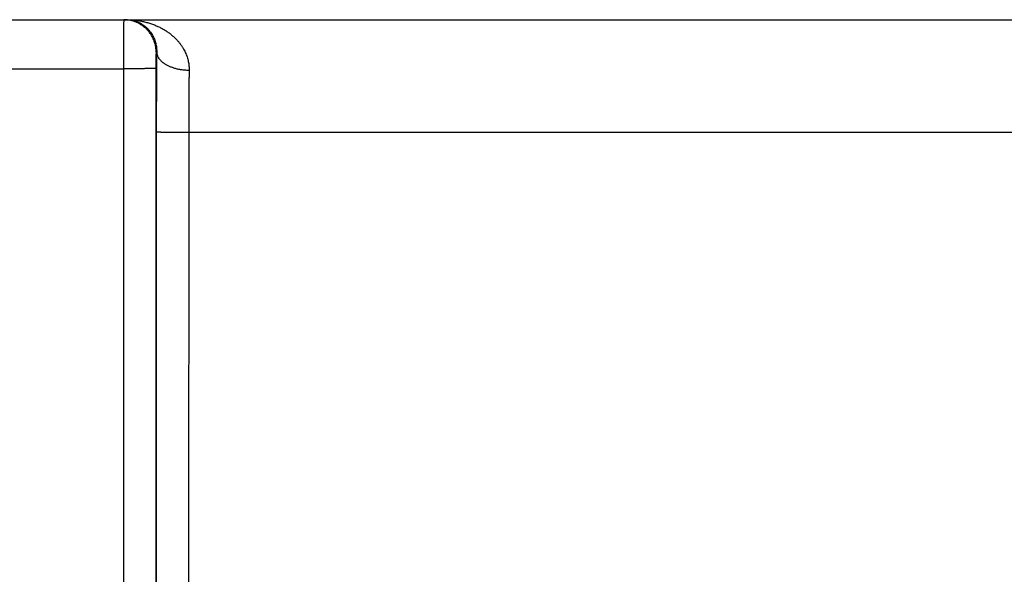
# Model space of a CAD drawing. Header units: inches. Extents: x 0 to 34, y 0 to 22.
# Tile 47 of 152: x 17.79 to 18.398, y 8.832 to 9.174. Entities that reach past the tile are written whole.
import ezdxf

# ---------------------------------------------------------------- set-up
doc = ezdxf.new("R2010")
doc.units = ezdxf.units.IN
doc.header["$LTSCALE"] = 1.87
doc.header["$MEASUREMENT"] = 0
doc.layers.get('0').update_dxf_attribs({"linetype": 'CONTINUOUS'})

msp = doc.modelspace()

# ---------------------------------------------------------------- linework, layer by layer
at = {"color": 7, "linetype": 'CONTINUOUS'}
for p, q in [((16.7548, 9.17443), (24.46884, 9.17443)), ((17.87483, 9.15443), (17.87449, 9.15443)), ((17.60529, 9.14417), (17.85432, 9.14417)), ((17.85432, 9.14417), (17.8544, 8.56883)), ((17.87431, 9.14434), (17.8744, 8.569)), ((17.87457, 9.10521), (17.87449, 8.56909)), ((17.89456, 9.10504), (17.89448, 8.56891)), ((17.89456, 9.10504), (18.49504, 9.10504))]:
    msp.add_line(p, q, dxfattribs=at)
for points, knots in [([(17.85449, 9.17443), (17.85448, 9.17443), (17.85449, 9.17435), (17.85446, 9.17426), (17.85447, 9.17405), (17.85445, 9.17378), (17.85445, 9.17343), (17.85444, 9.17301), (17.85443, 9.17252), (17.85442, 9.17195), (17.85441, 9.1713), (17.8544, 9.17059), (17.8544, 9.16982), (17.85439, 9.16897), (17.85438, 9.16807), (17.85438, 9.1671), (17.85437, 9.16607), (17.85436, 9.16498), (17.85436, 9.16384), (17.85435, 9.16265), (17.85435, 9.16142), (17.85434, 9.16014), (17.85434, 9.15882), (17.85433, 9.15746), (17.85433, 9.15606), (17.85433, 9.15464), (17.85432, 9.15319), (17.85432, 9.15172), (17.85432, 9.15024), (17.85432, 9.14873), (17.85432, 9.14722), (17.85432, 9.14569), (17.85432, 9.14468), (17.85432, 9.14417)], [0, 0, 0, 0, 0.001321, 0.005191, 0.01162, 0.020591, 0.03208, 0.046057, 0.062488, 0.081332, 0.102532, 0.126024, 0.151748, 0.179644, 0.209654, 0.241718, 0.275749, 0.311638, 0.349288, 0.388613, 0.429516, 0.471874, 0.515563, 0.560482, 0.60653, 0.653571, 0.70146, 0.750073, 0.799306, 0.849045, 0.899161, 0.949523, 1, 1, 1, 1]), ([(17.87449, 9.15443), (17.87449, 9.1548), (17.87447, 9.15555), (17.87437, 9.15667), (17.87421, 9.15778), (17.874, 9.15888), (17.87372, 9.15997), (17.87337, 9.16104), (17.87297, 9.16209), (17.87252, 9.16311), (17.872, 9.16411), (17.87143, 9.16507), (17.87081, 9.16601), (17.87013, 9.16691), (17.86941, 9.16776), (17.86864, 9.16858), (17.86782, 9.16935), (17.86696, 9.17007), (17.86607, 9.17075), (17.86513, 9.17137), (17.86417, 9.17194), (17.86317, 9.17246), (17.86215, 9.17292), (17.8611, 9.17332), (17.86003, 9.17366), (17.85894, 9.17394), (17.85784, 9.17416), (17.85673, 9.17431), (17.85561, 9.17441), (17.85486, 9.17443), (17.85449, 9.17443)], [0, 0, 0, 0, 0.035717, 0.071433, 0.107149, 0.142866, 0.178582, 0.214298, 0.250014, 0.28573, 0.321446, 0.357162, 0.392877, 0.428592, 0.464307, 0.500022, 0.535736, 0.57145, 0.607164, 0.642877, 0.67859, 0.714303, 0.750016, 0.785728, 0.821441, 0.857153, 0.892865, 0.928576, 0.964288, 1, 1, 1, 1]), ([(17.85613, 9.17443), (17.85674, 9.17443), (17.85796, 9.17437), (17.85976, 9.17409), (17.86151, 9.17364), (17.86319, 9.17302), (17.86478, 9.17225), (17.86626, 9.17136), (17.86763, 9.17035), (17.86887, 9.16925), (17.86998, 9.16808), (17.87096, 9.16685), (17.87182, 9.16559), (17.87255, 9.16431), (17.87317, 9.16302), (17.87368, 9.16173), (17.87409, 9.16045), (17.8744, 9.15919), (17.87462, 9.15796), (17.87477, 9.15676), (17.87484, 9.15558), (17.87484, 9.15481), (17.87483, 9.15443)], [0, 0, 0, 0, 0.059945, 0.119634, 0.178919, 0.237611, 0.295436, 0.352234, 0.407834, 0.462136, 0.515034, 0.566455, 0.61638, 0.664764, 0.71165, 0.757028, 0.800907, 0.843331, 0.884347, 0.924056, 0.962565, 1, 1, 1, 1]), ([(17.85613, 9.17443), (17.85703, 9.17443), (17.85883, 9.17438), (17.86151, 9.17416), (17.86415, 9.17379), (17.86673, 9.17328), (17.86923, 9.17264), (17.87165, 9.17188), (17.87396, 9.171), (17.87616, 9.17002), (17.87823, 9.16895), (17.88017, 9.16781), (17.88199, 9.1666), (17.88366, 9.16533), (17.88521, 9.16401), (17.88662, 9.16266), (17.8879, 9.16128), (17.88905, 9.15989), (17.89009, 9.15848), (17.891, 9.15706), (17.89181, 9.15564), (17.89251, 9.15423), (17.8931, 9.15282), (17.8936, 9.15143), (17.89401, 9.15004), (17.89433, 9.14867), (17.89457, 9.14731), (17.89474, 9.14597), (17.89483, 9.14464), (17.89484, 9.14376), (17.89483, 9.14332)], [0, 0, 0, 0, 0.049107, 0.097936, 0.14632, 0.1941, 0.241093, 0.287108, 0.331987, 0.375631, 0.417954, 0.4589, 0.498462, 0.536619, 0.573385, 0.608809, 0.642929, 0.675794, 0.707479, 0.738056, 0.767592, 0.796163, 0.823858, 0.850756, 0.87693, 0.902462, 0.92744, 0.951956, 0.976108, 1, 1, 1, 1]), ([(17.87449, 9.15443), (17.87448, 9.15443), (17.87447, 9.15439), (17.87446, 9.15433), (17.87445, 9.15422), (17.87444, 9.15407), (17.87443, 9.15388), (17.87442, 9.15365), (17.87441, 9.15337), (17.8744, 9.15306), (17.87439, 9.15271), (17.87438, 9.15233), (17.87437, 9.15191), (17.87436, 9.15145), (17.87435, 9.15097), (17.87435, 9.15046), (17.87434, 9.14992), (17.87433, 9.14936), (17.87433, 9.14878), (17.87432, 9.14817), (17.87432, 9.14756), (17.87432, 9.14692), (17.87432, 9.14628), (17.87431, 9.14564), (17.87431, 9.14499), (17.87431, 9.14456), (17.87431, 9.14434)], [0, 0, 0, 0, 0.002367, 0.008774, 0.019404, 0.034271, 0.053344, 0.07654, 0.103708, 0.134689, 0.169365, 0.20762, 0.249307, 0.294245, 0.342227, 0.393019, 0.446375, 0.502085, 0.559944, 0.619723, 0.68111, 0.743762, 0.80733, 0.871459, 0.935796, 1, 1, 1, 1]), ([(17.87483, 9.15443), (17.87482, 9.15346), (17.8748, 9.15149), (17.87477, 9.1485), (17.87474, 9.14544), (17.87471, 9.14231), (17.87469, 9.13912), (17.87467, 9.13588), (17.87465, 9.13259), (17.87463, 9.12925), (17.87461, 9.12588), (17.8746, 9.12248), (17.87459, 9.11905), (17.87458, 9.11561), (17.87457, 9.11215), (17.87457, 9.10868), (17.87457, 9.10637), (17.87457, 9.10521)], [0, 0, 0, 0, 0.05923, 0.120016, 0.182259, 0.24585, 0.310671, 0.376607, 0.443537, 0.511335, 0.579876, 0.649038, 0.718704, 0.788752, 0.859063, 0.929519, 1, 1, 1, 1]), ([(17.87483, 9.15443), (17.87484, 9.15422), (17.87487, 9.15381), (17.87498, 9.15319), (17.87515, 9.15258), (17.87538, 9.15197), (17.87567, 9.15137), (17.87602, 9.15078), (17.87643, 9.1502), (17.8769, 9.14964), (17.87742, 9.14909), (17.878, 9.14855), (17.87862, 9.14804), (17.8793, 9.14754), (17.88002, 9.14707), (17.88079, 9.14662), (17.88161, 9.14619), (17.88246, 9.14579), (17.88335, 9.14541), (17.88428, 9.14507), (17.88524, 9.14475), (17.88623, 9.14446), (17.88725, 9.1442), (17.88829, 9.14398), (17.88934, 9.14378), (17.89042, 9.14362), (17.89151, 9.14349), (17.89261, 9.1434), (17.89372, 9.14334), (17.89446, 9.14332), (17.89483, 9.14332)], [0, 0, 0, 0, 0.024935, 0.050104, 0.07567, 0.101782, 0.128574, 0.156163, 0.184646, 0.2141, 0.244584, 0.27614, 0.308792, 0.34255, 0.377407, 0.413348, 0.450345, 0.488357, 0.527338, 0.567232, 0.607976, 0.649502, 0.691733, 0.734591, 0.777992, 0.821848, 0.86607, 0.910566, 0.955241, 1, 1, 1, 1]), ([(17.87431, 9.14434), (17.8743, 9.14433), (17.87424, 9.14433), (17.87413, 9.14432), (17.87396, 9.14431), (17.87373, 9.1443), (17.87343, 9.14429), (17.87308, 9.14428), (17.87267, 9.14427), (17.87221, 9.14427), (17.87169, 9.14426), (17.87111, 9.14425), (17.87049, 9.14424), (17.86981, 9.14423), (17.86909, 9.14423), (17.86832, 9.14422), (17.86751, 9.14421), (17.86666, 9.14421), (17.86577, 9.1442), (17.86484, 9.14419), (17.86388, 9.14419), (17.86289, 9.14419), (17.86188, 9.14418), (17.86084, 9.14418), (17.85979, 9.14417), (17.85871, 9.14417), (17.85763, 9.14417), (17.85653, 9.14417), (17.85542, 9.14417), (17.85469, 9.14417), (17.85432, 9.14417)], [0, 0, 0, 0, 0.002552, 0.008148, 0.016787, 0.028448, 0.043096, 0.060687, 0.081167, 0.104473, 0.130533, 0.159269, 0.19059, 0.224402, 0.2606, 0.299072, 0.339701, 0.382361, 0.426922, 0.473245, 0.521189, 0.570606, 0.621344, 0.673248, 0.726156, 0.779907, 0.834335, 0.889273, 0.944551, 1, 1, 1, 1]), ([(17.89483, 9.14332), (17.89482, 9.1425), (17.89479, 9.14085), (17.89476, 9.13834), (17.89473, 9.13578), (17.8947, 9.13316), (17.89468, 9.13049), (17.89465, 9.12778), (17.89463, 9.12502), (17.89462, 9.12224), (17.8946, 9.11942), (17.89459, 9.11657), (17.89458, 9.11371), (17.89457, 9.11083), (17.89457, 9.10794), (17.89456, 9.10601), (17.89456, 9.10504)], [0, 0, 0, 0, 0.063897, 0.129436, 0.196498, 0.264966, 0.334722, 0.405647, 0.47762, 0.550514, 0.624201, 0.698552, 0.773438, 0.848727, 0.924291, 1, 1, 1, 1]), ([(17.87457, 9.10521), (17.87458, 9.10521), (17.87464, 9.1052), (17.87475, 9.10519), (17.87492, 9.10518), (17.87515, 9.10517), (17.87545, 9.10517), (17.8758, 9.10516), (17.87621, 9.10515), (17.87667, 9.10514), (17.87719, 9.10513), (17.87777, 9.10512), (17.87839, 9.10511), (17.87907, 9.10511), (17.87979, 9.1051), (17.88056, 9.10509), (17.88137, 9.10508), (17.88222, 9.10508), (17.88311, 9.10507), (17.88404, 9.10507), (17.885, 9.10506), (17.88599, 9.10506), (17.887, 9.10505), (17.88804, 9.10505), (17.88909, 9.10505), (17.89017, 9.10504), (17.89125, 9.10504), (17.89235, 9.10504), (17.89346, 9.10504), (17.89419, 9.10504), (17.89456, 9.10504)], [0, 0, 0, 0, 0.002552, 0.008148, 0.016787, 0.028448, 0.043096, 0.060687, 0.081167, 0.104472, 0.130533, 0.159268, 0.19059, 0.224401, 0.260599, 0.299072, 0.3397, 0.382361, 0.426921, 0.473244, 0.521188, 0.570606, 0.621344, 0.673247, 0.726156, 0.779907, 0.834335, 0.889272, 0.944551, 1, 1, 1, 1])]:
    msp.add_open_spline(points, degree=3, knots=knots, dxfattribs=at)

doc.saveas('drawing.dxf')
